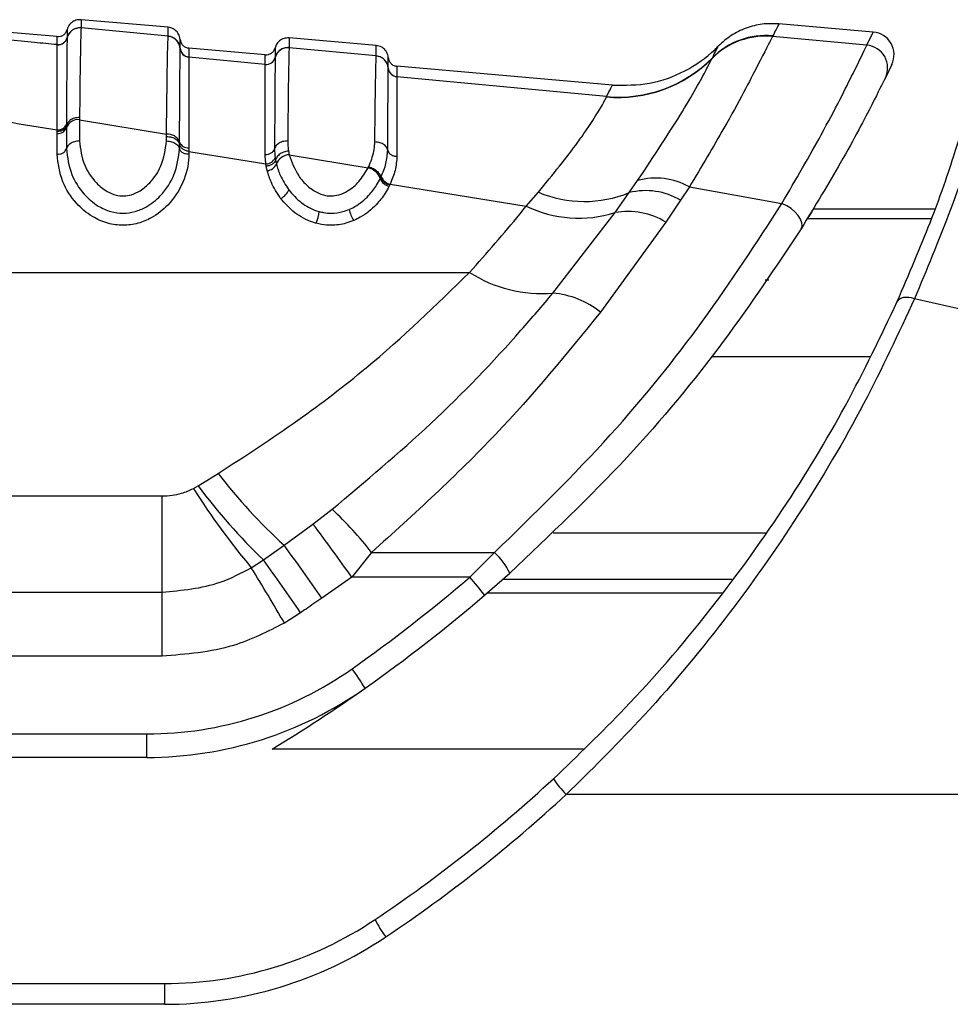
# Model space of a CAD drawing. Header units: millimetres. Extents: x 20 to 26059, y 28 to 17777.
# Tile 24 of 72: x 9277 to 9326, y 6017 to 6069. Entities that reach past the tile are written whole.
import ezdxf

# ---------------------------------------------------------------- set-up
doc = ezdxf.new("R2010")
doc.units = ezdxf.units.MM
doc.header["$LTSCALE"] = 2

msp = doc.modelspace()

# ---------------------------------------------------------------- linework, layer by layer
at = {"color": 7, "linetype": 'Continuous', "lineweight": 25}
for p, q in [((9285.06, 6068.332), (9280.455, 6068.735)), ((9322.337, 6068.082), (9317.344, 6068.519)), ((9279.189, 6067.842), (9275.152, 6068.195)), ((9280.455, 6068.303), (9280.455, 6068.298)), ((9285.06, 6067.861), (9280.455, 6068.298)), ((9322.001, 6067.385), (9322.337, 6068.082)), ((9279.717, 6067.783), (9279.716, 6067.777)), ((9279.717, 6067.787), (9279.717, 6067.783)), ((9285.06, 6067.855), (9285.06, 6067.861)), ((9296.06, 6067.37), (9291.455, 6067.773)), ((9317.014, 6067.862), (9317.01, 6067.852)), ((9322.001, 6067.385), (9317.01, 6067.852)), ((9317.025, 6067.884), (9317.014, 6067.862)), ((9279.189, 6067.412), (9279.189, 6067.415)), ((9279.189, 6067.406), (9279.189, 6067.412)), ((9285.697, 6067.216), (9285.697, 6067.221)), ((9285.697, 6067.212), (9285.697, 6067.216)), ((9290.189, 6066.88), (9286.152, 6067.233)), ((9291.455, 6067.26), (9291.455, 6067.255)), ((9296.06, 6066.82), (9291.455, 6067.255)), ((9286.152, 6066.764), (9286.152, 6066.759)), ((9286.152, 6066.759), (9286.152, 6066.755)), ((9290.189, 6066.373), (9286.152, 6066.755)), ((9290.717, 6066.741), (9290.716, 6066.735)), ((9290.717, 6066.744), (9290.717, 6066.741)), ((9296.06, 6066.815), (9296.06, 6066.82)), ((9313.81, 6066.683), (9313.815, 6066.694)), ((9313.815, 6066.694), (9313.827, 6066.716)), ((9290.189, 6066.369), (9290.189, 6066.373)), ((9290.189, 6066.364), (9290.189, 6066.369)), ((9296.697, 6066.175), (9296.697, 6066.181)), ((9296.697, 6066.172), (9296.697, 6066.175)), ((9308.542, 6065.274), (9297.152, 6066.271)), ((9323.314, 6066.369), (9322.974, 6065.666)), ((9297.152, 6065.724), (9297.152, 6065.719)), ((9297.152, 6065.719), (9297.152, 6065.715)), ((9308.23, 6064.672), (9297.152, 6065.715)), ((9308.225, 6064.654), (9308.23, 6064.672)), ((9280.372, 6063.567), (9280.371, 6063.448)), ((9280.371, 6063.448), (9280.371, 6062.322)), ((9280.371, 6063.448), (9284.971, 6062.679)), ((9279.187, 6062.716), (9279.188, 6062.831)), ((9279.188, 6062.831), (9279.188, 6062.909)), ((9279.681, 6063.214), (9279.68, 6063.137)), ((9279.68, 6063.137), (9279.68, 6063.021)), ((9279.68, 6063.021), (9279.68, 6061.911)), ((9279.187, 6061.617), (9279.187, 6062.716)), ((9284.971, 6062.322), (9284.971, 6062.562)), ((9285.661, 6062.147), (9285.661, 6062.261)), ((9285.661, 6061.911), (9285.661, 6062.148)), ((9286.153, 6061.96), (9286.154, 6061.773)), ((9286.154, 6061.773), (9286.154, 6061.617)), ((9286.154, 6061.773), (9290.227, 6061.11)), ((9291.421, 6061.789), (9291.46, 6061.596)), ((9290.717, 6061.434), (9290.736, 6061.317)), ((9290.736, 6061.317), (9290.781, 6061.106)), ((9291.46, 6061.596), (9295.627, 6060.902)), ((9290.247, 6060.985), (9290.227, 6061.11)), ((9290.296, 6060.758), (9290.247, 6060.985)), ((9295.627, 6060.902), (9295.657, 6060.965)), ((9296.273, 6060.331), (9296.307, 6060.4)), ((9296.307, 6060.4), (9296.325, 6060.438)), ((9309.434, 6059.592), (9309.878, 6060.228)), ((9296.772, 6060.002), (9296.735, 6059.927)), ((9296.791, 6060.043), (9296.772, 6060.002)), ((9296.791, 6060.043), (9303.985, 6058.876)), ((9312.611, 6059.89), (9312.148, 6059.193)), ((9312.611, 6059.89), (9317.507, 6059.022)), ((9303.985, 6058.876), (9304.632, 6059.613)), ((9308.685, 6058.534), (9309.434, 6059.592)), ((9312.148, 6059.193), (9311.371, 6058.031)), ((9319.175, 6058.736), (9325.596, 6058.736)), ((9305.4, 6054.28), (9308.685, 6058.534)), ((9311.371, 6058.031), (9307.92, 6053.269)), ((9245.491, 6055.37), (9300.992, 6055.37)), ((9286.642, 6044.083), (9287.703, 6044.74)), ((9286.394, 6043.943), (9286.642, 6044.083)), ((9247.582, 6043.551), (9284.737, 6043.551)), ((9284.737, 6038.471), (9284.737, 6043.551)), ((9292.714, 6042.067), (9293.725, 6042.846)), ((9291.185, 6040.951), (9292.714, 6042.067)), ((9290.092, 6040.168), (9291.185, 6040.951)), ((9295.813, 6040.559), (9294.765, 6039.256)), ((9295.813, 6040.559), (9302.314, 6040.559)), ((9302.314, 6040.559), (9301.003, 6039.256)), ((9289.454, 6039.758), (9290.092, 6040.168)), ((9301.784, 6038.303), (9303.114, 6039.466)), ((9294.765, 6039.256), (9293.176, 6038.144)), ((9301.003, 6039.256), (9294.765, 6039.256)), ((9247.582, 6038.471), (9284.737, 6038.471)), ((9284.737, 6035.084), (9284.737, 6038.471)), ((9292.063, 6037.377), (9291.202, 6036.831)), ((9284.737, 6035.084), (9247.582, 6035.084)), ((9234.46, 6030.969), (9283.936, 6030.969)), ((9283.936, 6029.727), (9283.936, 6030.969)), ((9283.936, 6029.727), (9234.46, 6029.727)), ((9384.235, 6027.768), (9306.108, 6027.768)), ((9230.46, 6017.768), (9284.86, 6017.768)), ((9284.86, 6017.768), (9284.86, 6016.672)), ((9284.86, 6016.672), (9230.46, 6016.672))]:
    msp.add_line(p, q, dxfattribs=at)
at = {"color": 8, "linetype": 'Continuous', "lineweight": 25}
for p, q in [((9290.717, 6067.252), (9290.717, 6067.249)), ((9318.856, 6058.217), (9325.413, 6058.217)), ((9313.799, 6050.931), (9322.156, 6050.931)), ((9305.417, 6041.599), (9316.645, 6041.599)), ((9314.86, 6039.14), (9302.747, 6039.14)), ((9301.93, 6038.429), (9314.343, 6038.429)), ((9307.012, 6030.163), (9290.55, 6030.163))]:
    msp.add_line(p, q, dxfattribs=at)
at = {"color": 7, "linetype": 'Continuous', "lineweight": 25, "flags": 128}
for points in [[(9318.522, 6057.683), (9318.572, 6057.824), (9318.562, 6057.992), (9318.494, 6058.179), (9318.372, 6058.374), (9318.201, 6058.566), (9317.992, 6058.744), (9317.757, 6058.899), (9317.507, 6059.022)], [(9324.515, 6053.979), (9324.359, 6054.02), (9324.207, 6054.044), (9324.064, 6054.05), (9323.933, 6054.039), (9323.819, 6054.01), (9323.724, 6053.965), (9323.652, 6053.905), (9323.603, 6053.831)]]:
    msp.add_lwpolyline(points, dxfattribs=at)
at = {"color": 7, "linetype": 'Continuous', "lineweight": 25}
for centre, radius, start, end in [((9280.393, 6067.601), 0.7, 84.9712, 165.3569), ((9322.232, 6066.887), 1.2, 334.4366, 85), ((9279.233, 6067.913), 0.5, 264.9787, 345.3342), ((9279.233, 6067.904), 0.5, 265.0031, 345.3383), ((9285, 6067.164), 0.699, 4.6718, 85.0788), ((9316.65, 6063.875), 3.994, 84.834, 135.3301), ((9316.654, 6063.886), 3.993, 84.8248, 135.3162), ((9316.664, 6063.909), 3.991, 84.8105, 135.3058), ((9286.195, 6067.262), 0.499, 184.6717, 265.0787), ((9286.195, 6067.253), 0.5, 184.695, 265.0679), ((9291.393, 6066.558), 0.7, 84.9675, 165.3383), ((9321.895, 6066.19), 1.199, 334.0842, 84.9672), ((9290.233, 6066.871), 0.5, 264.9748, 345.3207), ((9290.233, 6066.862), 0.5, 264.9898, 345.3203), ((9296, 6066.123), 0.699, 4.6847, 85.0919), ((9308.856, 6071.604), 6.979, 264.8057, 315.2829), ((9308.861, 6071.628), 6.985, 264.8194, 315.3097), ((9297.195, 6066.221), 0.499, 184.6847, 265.0918), ((9297.195, 6066.213), 0.499, 184.7036, 265.0813), ((9280.307, 6062.779), 0.672, 84.5993, 158.9158), ((9279.233, 6063.194), 0.48, 264.5993, 338.9158), ((9279.234, 6063.385), 0.479, 264.5045, 339.0742), ((9285.037, 6062.009), 0.674, 22.0074, 95.6068), ((9286.109, 6062.439), 0.481, 201.6492, 275.3496), ((9290.233, 6061.632), 0.523, 269.2741, 337.6609), ((9291.503, 6060.821), 0.776, 93.1707, 158.4912), ((9290.266, 6061.312), 0.555, 273.1224, 338.2469), ((9295.432, 6060.03), 0.893, 19.6719, 77.4316), ((9296.875, 6060.552), 0.641, 200.1897, 257.4439), ((9296.912, 6060.658), 0.627, 200.4854, 258.8957), ((9310.843, 6056.804), 3.557, 60.1914, 105.7429), ((9290.733, 6059.972), 0.736, 291.6022, 341.8017), ((9310.298, 6056.036), 3.659, 59.6355, 103.6556), ((9307.058, 6065.387), 6.264, 247.2046, 292.2924), ((9296.067, 6058.937), 1.452, 189.1035, 214.5169), ((9306.767, 6064.635), 6.396, 244.2151, 287.4484), ((9290.917, 6058.815), 2.139, 336.742, 353.9336), ((9309.371, 6054.773), 3.823, 58.4617, 100.3397), ((9304.812, 6061.363), 7.107, 237.4856, 274.7479), ((9304.97, 6049.567), 4.733, 51.4564, 84.7868), ((9310.541, 6062.238), 28.771, 217.4582, 227.7208), ((9313.595, 6064.359), 33.728, 216.9539, 225.8258), ((9319.111, 6064.652), 38.72, 212.3327, 220.009), ((9280.9, 6029.043), 18.842, 37.6767, 47.1039), ((9209.053, 5978.879), 104.842, 35.16162, 37.06316), ((9202.829, 5976.205), 109.54, 34.43305, 36.23309), ((9300.132, 6038.125), 3.269, 24.2106, 48.1212), ((9200.005, 5974.458), 111.505, 34.35147, 36.10745), ((9182.532, 5973.915), 125.569, 30.06943, 31.62518), ((9246.127, 6103.333), 84.364, 305.21714, 310.5774), ((9290.8, 6030.106), 13.705, 36.7341, 41.8869), ((9246.127, 6103.291), 85.564, 305.21714, 310.5774), ((9283.936, 6049.769), 18.8, 270, 305.2171), ((9282.304, 6025.221), 15.493, 31.8128, 36.3794), ((9283.936, 6049.727), 20, 270, 305.2171), ((9246.127, 6103.291), 85.564, 301.27769, 305.21714), ((9252.66, 6085.768), 77.8, 303.85503, 312.70802), ((9309.028, 6030.844), 4.242, 211.9569, 226.484), ((9252.66, 6085.672), 78.8, 303.85503, 312.70802), ((9284.86, 6037.768), 20, 270, 303.855), ((9300.71, 6023.359), 5.197, 205.0423, 216.9851), ((9284.86, 6037.672), 21, 270, 303.855)]:
    msp.add_arc(centre, radius, start, end, dxfattribs=at)
for points, knots in [([(9280.455, 6068.735), (9280.363, 6068.733), (9280.178, 6068.728), (9279.933, 6068.587), (9279.779, 6068.401), (9279.733, 6068.264), (9279.717, 6068.214)], [0, 0, 0, 0, 0.279636, 0.559272, 0.838908, 1, 1, 1, 1]), ([(9280.455, 6068.735), (9280.455, 6068.735), (9280.455, 6068.733), (9280.455, 6068.705), (9280.455, 6068.612), (9280.455, 6068.492), (9280.455, 6068.356), (9280.455, 6068.303)], [0, 0, 0, 0, 0.04475, 0.348076, 0.499734, 0.80312, 1, 1, 1, 1]), ([(9317.344, 6068.519), (9317.338, 6068.508), (9317.322, 6068.474), (9317.145, 6068.122), (9317.025, 6067.884)], [0, 0, 0, 0, 0.32125, 1, 1, 1, 1]), ([(9280.455, 6068.303), (9280.363, 6068.301), (9280.178, 6068.296), (9279.933, 6068.155), (9279.779, 6067.969), (9279.733, 6067.833), (9279.717, 6067.783)], [0, 0, 0, 0, 0.279621, 0.559243, 0.838864, 1, 1, 1, 1]), ([(9279.717, 6068.214), (9279.717, 6068.194), (9279.717, 6068.167), (9279.717, 6067.997), (9279.717, 6067.869), (9279.717, 6067.787)], [0, 0, 0, 0, 0.501924, 0.684345, 1, 1, 1, 1]), ([(9280.455, 6068.298), (9280.453, 6068.271), (9280.445, 6068.163), (9280.433, 6067.744), (9280.418, 6066.997), (9280.399, 6065.826), (9280.383, 6064.538), (9280.372, 6063.567)], [0, 0, 0, 0, 0.078702, 0.324589, 0.496687, 0.620034, 1, 1, 1, 1]), ([(9285.06, 6067.861), (9285.06, 6067.88), (9285.06, 6067.988), (9285.06, 6068.111), (9285.06, 6068.242), (9285.06, 6068.318), (9285.06, 6068.328), (9285.06, 6068.332)], [0, 0, 0, 0, 0.061922, 0.352279, 0.497453, 0.787868, 1, 1, 1, 1]), ([(9285.697, 6067.691), (9285.689, 6067.743), (9285.668, 6067.886), (9285.549, 6068.095), (9285.332, 6068.277), (9285.151, 6068.314), (9285.06, 6068.332)], [0, 0, 0, 0, 0.161092, 0.440728, 0.720364, 1, 1, 1, 1]), ([(9279.189, 6067.415), (9278.789, 6067.453), (9277.443, 6067.581), (9276.097, 6067.709), (9275.152, 6067.799)], [0, 0, 0, 0, 0.297159, 1, 1, 1, 1]), ([(9279.189, 6067.415), (9279.189, 6067.497), (9279.189, 6067.626), (9279.189, 6067.795), (9279.189, 6067.822), (9279.189, 6067.842)], [0, 0, 0, 0, 0.3156559, 0.4980773, 1, 1, 1, 1]), ([(9279.716, 6067.777), (9279.716, 6067.766), (9279.711, 6067.613), (9279.703, 6066.903), (9279.691, 6065.26), (9279.685, 6064.111), (9279.681, 6063.336), (9279.681, 6063.214)], [0, 0, 0, 0, 0.038183, 0.500666, 0.703622, 0.953369, 1, 1, 1, 1]), ([(9284.971, 6062.679), (9284.981, 6063.6), (9284.997, 6064.982), (9285.015, 6066.183), (9285.036, 6067.293), (9285.049, 6067.611), (9285.06, 6067.855)], [0, 0, 0, 0, 0.3284656, 0.4926175, 0.6101764, 1, 1, 1, 1]), ([(9285.697, 6067.216), (9285.689, 6067.268), (9285.668, 6067.41), (9285.548, 6067.619), (9285.331, 6067.8), (9285.15, 6067.837), (9285.06, 6067.855)], [0, 0, 0, 0, 0.161045, 0.440696, 0.720348, 1, 1, 1, 1]), ([(9285.697, 6067.221), (9285.697, 6067.355), (9285.697, 6067.537), (9285.697, 6067.666), (9285.697, 6067.681), (9285.697, 6067.691)], [0, 0, 0, 0, 0.497444, 0.671476, 1, 1, 1, 1]), ([(9291.455, 6067.773), (9291.363, 6067.77), (9291.178, 6067.765), (9290.933, 6067.624), (9290.779, 6067.439), (9290.733, 6067.302), (9290.717, 6067.252)], [0, 0, 0, 0, 0.279636, 0.559272, 0.838908, 1, 1, 1, 1]), ([(9291.455, 6067.773), (9291.455, 6067.768), (9291.455, 6067.757), (9291.455, 6067.656), (9291.455, 6067.491), (9291.455, 6067.331), (9291.455, 6067.26)], [0, 0, 0, 0, 0.221137, 0.499684, 0.778766, 1, 1, 1, 1]), ([(9317.01, 6067.852), (9316.816, 6067.471), (9316.432, 6066.716), (9314.799, 6063.555), (9313.251, 6060.962), (9312.611, 6059.89)], [0, 0, 0, 0, 0.3736007, 0.7409428, 1, 1, 1, 1]), ([(9279.188, 6062.909), (9279.188, 6063.029), (9279.188, 6063.789), (9279.188, 6064.909), (9279.188, 6066.635), (9279.189, 6067.086), (9279.189, 6067.406)], [0, 0, 0, 0, 0.046606, 0.296296, 0.499313, 1, 1, 1, 1]), ([(9285.661, 6062.261), (9285.662, 6062.436), (9285.666, 6063.285), (9285.672, 6064.5), (9285.684, 6066.372), (9285.692, 6066.86), (9285.697, 6067.212)], [0, 0, 0, 0, 0.062027, 0.301058, 0.495826, 1, 1, 1, 1]), ([(9286.152, 6067.233), (9286.152, 6067.223), (9286.152, 6067.208), (9286.152, 6067.079), (9286.152, 6066.898), (9286.152, 6066.764)], [0, 0, 0, 0, 0.328526, 0.502557, 1, 1, 1, 1]), ([(9291.455, 6067.26), (9291.363, 6067.258), (9291.178, 6067.253), (9290.933, 6067.112), (9290.779, 6066.927), (9290.733, 6066.791), (9290.717, 6066.741)], [0, 0, 0, 0, 0.279624, 0.559248, 0.838872, 1, 1, 1, 1]), ([(9290.717, 6067.249), (9290.717, 6067.239), (9290.717, 6067.223), (9290.716, 6067.084), (9290.717, 6066.89), (9290.717, 6066.744)], [0, 0, 0, 0, 0.323837, 0.493792, 1, 1, 1, 1]), ([(9291.455, 6067.255), (9291.451, 6067.181), (9291.437, 6066.887), (9291.411, 6065.423), (9291.387, 6063.225), (9291.377, 6062.324)], [0, 0, 0, 0, 0.167171, 0.658602, 1, 1, 1, 1]), ([(9296.06, 6066.82), (9296.06, 6066.898), (9296.06, 6067.069), (9296.06, 6067.243), (9296.06, 6067.352), (9296.06, 6067.364), (9296.06, 6067.37)], [0, 0, 0, 0, 0.229155, 0.497999, 0.767356, 1, 1, 1, 1]), ([(9296.697, 6066.729), (9296.689, 6066.781), (9296.668, 6066.923), (9296.549, 6067.133), (9296.332, 6067.314), (9296.151, 6067.351), (9296.06, 6067.37)], [0, 0, 0, 0, 0.161092, 0.440728, 0.720364, 1, 1, 1, 1]), ([(9308.542, 6065.274), (9309.202, 6065.27), (9310.523, 6065.263), (9312.406, 6065.952), (9313.562, 6066.761), (9314.085, 6067.281), (9314.143, 6067.339)], [0, 0, 0, 0, 0.320009, 0.640018, 0.960026, 1, 1, 1, 1]), ([(9313.827, 6066.716), (9313.969, 6066.996), (9314.135, 6067.322), (9314.142, 6067.337), (9314.143, 6067.339)], [0, 0, 0, 0, 0.858737, 1, 1, 1, 1]), ([(9317.507, 6059.022), (9318.239, 6060.282), (9319.859, 6063.071), (9321.456, 6066.274), (9321.819, 6067.014), (9322.001, 6067.385)], [0, 0, 0, 0, 0.291567, 0.64553, 1, 1, 1, 1]), ([(9286.152, 6066.755), (9286.152, 6066.748), (9286.152, 6066.599), (9286.153, 6065.871), (9286.153, 6064.143), (9286.154, 6062.955), (9286.153, 6062.13), (9286.153, 6061.96)], [0, 0, 0, 0, 0.0237849, 0.5040366, 0.6987849, 0.9379242, 1, 1, 1, 1]), ([(9290.189, 6066.373), (9290.189, 6066.518), (9290.189, 6066.712), (9290.189, 6066.853), (9290.189, 6066.869), (9290.189, 6066.88)], [0, 0, 0, 0, 0.498522, 0.665896, 1, 1, 1, 1]), ([(9290.716, 6066.735), (9290.716, 6066.733), (9290.712, 6066.58), (9290.704, 6065.861), (9290.693, 6064.02), (9290.687, 6062.703), (9290.683, 6061.904)], [0, 0, 0, 0, 0.007962, 0.495763, 0.693873, 1, 1, 1, 1]), ([(9295.985, 6062.274), (9295.995, 6063.147), (9296.012, 6064.641), (9296.034, 6065.978), (9296.049, 6066.61), (9296.057, 6066.763), (9296.06, 6066.815)], [0, 0, 0, 0, 0.3602452, 0.6164777, 0.8720903, 1, 1, 1, 1]), ([(9296.697, 6066.175), (9296.689, 6066.227), (9296.668, 6066.369), (9296.548, 6066.578), (9296.331, 6066.759), (9296.15, 6066.796), (9296.06, 6066.815)], [0, 0, 0, 0, 0.161052, 0.440701, 0.720351, 1, 1, 1, 1]), ([(9296.697, 6066.181), (9296.697, 6066.337), (9296.697, 6066.545), (9296.697, 6066.699), (9296.697, 6066.716), (9296.697, 6066.729)], [0, 0, 0, 0, 0.498209, 0.65934, 1, 1, 1, 1]), ([(9309.878, 6060.228), (9310.74, 6061.532), (9312.454, 6064.126), (9313.532, 6066.133), (9313.739, 6066.542), (9313.81, 6066.683)], [0, 0, 0, 0, 0.398656, 0.792447, 1, 1, 1, 1]), ([(9290.188, 6061.607), (9290.188, 6062.388), (9290.188, 6063.675), (9290.188, 6065.542), (9290.189, 6066.022), (9290.189, 6066.364)], [0, 0, 0, 0, 0.305943, 0.504043, 1, 1, 1, 1]), ([(9296.667, 6061.829), (9296.669, 6062.205), (9296.673, 6063.091), (9296.683, 6064.842), (9296.691, 6065.894), (9296.696, 6066.13), (9296.697, 6066.172)], [0, 0, 0, 0, 0.155855, 0.367463, 0.888474, 1, 1, 1, 1]), ([(9297.152, 6066.271), (9297.152, 6066.258), (9297.152, 6066.241), (9297.152, 6066.088), (9297.152, 6065.88), (9297.152, 6065.724)], [0, 0, 0, 0, 0.3406613, 0.5017916, 1, 1, 1, 1]), ([(9297.152, 6065.715), (9297.152, 6065.676), (9297.152, 6065.451), (9297.153, 6064.434), (9297.154, 6062.736), (9297.153, 6061.874), (9297.153, 6061.509)], [0, 0, 0, 0, 0.1114205, 0.6322798, 0.8440097, 1, 1, 1, 1]), ([(9322.974, 6065.666), (9322.8, 6065.311), (9322.45, 6064.6), (9320.862, 6061.53), (9319.252, 6058.884), (9318.522, 6057.683)], [0, 0, 0, 0, 0.352553, 0.706371, 1, 1, 1, 1]), ([(9308.23, 6064.672), (9308.321, 6064.846), (9308.503, 6065.197), (9308.529, 6065.248), (9308.542, 6065.274)], [0, 0, 0, 0, 0.493573, 1, 1, 1, 1]), ([(9304.632, 6059.613), (9305.393, 6060.55), (9306.37, 6061.751), (9307.582, 6063.489), (9308.103, 6064.358), (9308.205, 6064.605), (9308.225, 6064.654)], [0, 0, 0, 0, 0.369773, 0.474126, 0.896691, 1, 1, 1, 1]), ([(9328.264, 6064.251), (9328.13, 6063.814), (9327.862, 6062.94), (9326.593, 6058.989), (9325.15, 6055.51), (9324.515, 6053.979)], [0, 0, 0, 0, 0.358898, 0.717892, 1, 1, 1, 1]), ([(9275.154, 6063.568), (9275.606, 6063.494), (9276.95, 6063.274), (9278.295, 6063.055), (9279.188, 6062.909)], [0, 0, 0, 0, 0.3365034, 1, 1, 1, 1]), ([(9280.372, 6063.567), (9280.28, 6063.559), (9280.096, 6063.544), (9279.864, 6063.424), (9279.726, 6063.278), (9279.693, 6063.174), (9279.68, 6063.137)], [0, 0, 0, 0, 0.279684, 0.559369, 0.839055, 1, 1, 1, 1]), ([(9323.603, 6053.831), (9324.221, 6055.278), (9325.627, 6058.572), (9326.847, 6062.305), (9327.095, 6063.13), (9327.218, 6063.543)], [0, 0, 0, 0, 0.281295, 0.64019, 1, 1, 1, 1]), ([(9280.371, 6062.322), (9280.279, 6062.315), (9280.096, 6062.3), (9279.864, 6062.186), (9279.726, 6062.046), (9279.693, 6061.947), (9279.68, 6061.911)], [0, 0, 0, 0, 0.279636, 0.559272, 0.838908, 1, 1, 1, 1]), ([(9280.371, 6062.322), (9280.423, 6061.894), (9280.517, 6061.131), (9281.112, 6060.205), (9281.736, 6059.677), (9282.26, 6059.45), (9282.713, 6059.396), (9283.163, 6059.476), (9283.65, 6059.712), (9284.221, 6060.208), (9284.815, 6061.107), (9284.913, 6061.869), (9284.971, 6062.322)], [0, 0, 0, 0, 0.1815485, 0.3237951, 0.4088504, 0.462296, 0.5041852, 0.5459836, 0.6005596, 0.6773038, 0.8079076, 1, 1, 1, 1]), ([(9284.971, 6062.562), (9284.971, 6062.563), (9284.971, 6062.602), (9284.971, 6062.641), (9284.971, 6062.679)], [0, 0, 0, 0, 0.009627, 1, 1, 1, 1]), ([(9284.971, 6062.562), (9285.062, 6062.555), (9285.246, 6062.54), (9285.478, 6062.425), (9285.615, 6062.284), (9285.649, 6062.184), (9285.661, 6062.148)], [0, 0, 0, 0, 0.279619, 0.559239, 0.838858, 1, 1, 1, 1]), ([(9284.971, 6062.322), (9285.062, 6062.315), (9285.246, 6062.3), (9285.478, 6062.186), (9285.615, 6062.046), (9285.649, 6061.947), (9285.661, 6061.911)], [0, 0, 0, 0, 0.279636, 0.559272, 0.838908, 1, 1, 1, 1]), ([(9291.377, 6062.324), (9291.286, 6062.317), (9291.102, 6062.303), (9290.869, 6062.186), (9290.73, 6062.043), (9290.695, 6061.941), (9290.683, 6061.904)], [0, 0, 0, 0, 0.279647, 0.559295, 0.838942, 1, 1, 1, 1]), ([(9291.377, 6062.324), (9291.378, 6062.265), (9291.379, 6062.147), (9291.394, 6061.968), (9291.412, 6061.848), (9291.421, 6061.789)], [0, 0, 0, 0, 0.335805, 0.671409, 1, 1, 1, 1]), ([(9295.657, 6060.965), (9295.671, 6060.996), (9295.748, 6061.164), (9295.86, 6061.47), (9295.962, 6061.878), (9295.977, 6062.142), (9295.985, 6062.274)], [0, 0, 0, 0, 0.0699535, 0.379787, 0.6898702, 1, 1, 1, 1]), ([(9296.667, 6061.829), (9296.656, 6061.868), (9296.624, 6061.973), (9296.489, 6062.123), (9296.26, 6062.247), (9296.076, 6062.265), (9295.985, 6062.274)], [0, 0, 0, 0, 0.16106, 0.440707, 0.720353, 1, 1, 1, 1]), ([(9279.68, 6061.911), (9279.735, 6061.455), (9279.834, 6060.629), (9280.492, 6059.576), (9281.247, 6058.907), (9281.984, 6058.572), (9282.669, 6058.474), (9283.318, 6058.567), (9284.023, 6058.866), (9284.805, 6059.513), (9285.5, 6060.592), (9285.604, 6061.449), (9285.661, 6061.911)], [0, 0, 0, 0, 0.15944, 0.28915, 0.381199, 0.445786, 0.500416, 0.553519, 0.609166, 0.699962, 0.838274, 1, 1, 1, 1]), ([(9286.154, 6061.773), (9286.095, 6061.784), (9285.978, 6061.805), (9285.825, 6061.891), (9285.708, 6062.007), (9285.677, 6062.101), (9285.661, 6062.147)], [0, 0, 0, 0, 0.249979, 0.499967, 0.749972, 1, 1, 1, 1]), ([(9290.683, 6061.904), (9290.685, 6061.808), (9290.688, 6061.653), (9290.709, 6061.494), (9290.717, 6061.434)], [0, 0, 0, 0, 0.6183, 1, 1, 1, 1]), ([(9291.421, 6061.789), (9291.33, 6061.773), (9291.148, 6061.741), (9290.918, 6061.606), (9290.781, 6061.455), (9290.748, 6061.354), (9290.736, 6061.317)], [0, 0, 0, 0, 0.279745, 0.559492, 0.839241, 1, 1, 1, 1]), ([(9296.325, 6060.438), (9296.42, 6060.669), (9296.615, 6061.143), (9296.649, 6061.597), (9296.667, 6061.829)], [0, 0, 0, 0, 0.48654, 1, 1, 1, 1]), ([(9286.154, 6061.617), (9286.153, 6061.569), (9286.147, 6061.083), (9285.923, 6060.15), (9285.213, 6059.021), (9284.317, 6058.293), (9283.475, 6057.94), (9282.669, 6057.827), (9281.821, 6057.946), (9280.942, 6058.34), (9280.081, 6059.092), (9279.354, 6060.241), (9279.247, 6061.13), (9279.187, 6061.617)], [0, 0, 0, 0, 0.015176, 0.154016, 0.287928, 0.380186, 0.440103, 0.499621, 0.560833, 0.630065, 0.72299, 0.848336, 1, 1, 1, 1]), ([(9290.227, 6061.11), (9290.218, 6061.174), (9290.195, 6061.342), (9290.19, 6061.505), (9290.188, 6061.607)], [0, 0, 0, 0, 0.381074, 1, 1, 1, 1]), ([(9291.46, 6061.596), (9291.592, 6061.218), (9291.796, 6060.631), (9292.384, 6059.951), (9292.862, 6059.614), (9293.298, 6059.45), (9293.675, 6059.396), (9294.128, 6059.463), (9294.658, 6059.711), (9295.219, 6060.202), (9295.481, 6060.653), (9295.627, 6060.902)], [0, 0, 0, 0, 0.231984, 0.360069, 0.466873, 0.51259, 0.572217, 0.631946, 0.711676, 0.840177, 1, 1, 1, 1]), ([(9297.153, 6061.509), (9297.136, 6061.264), (9297.101, 6060.787), (9296.892, 6060.286), (9296.791, 6060.043)], [0, 0, 0, 0, 0.514824, 1, 1, 1, 1]), ([(9291.004, 6059.288), (9290.822, 6059.563), (9290.507, 6060.04), (9290.359, 6060.544), (9290.296, 6060.758)], [0, 0, 0, 0, 0.576286, 1, 1, 1, 1]), ([(9290.781, 6061.106), (9290.839, 6060.907), (9290.975, 6060.439), (9291.265, 6059.996), (9291.432, 6059.742)], [0, 0, 0, 0, 0.4263641, 1, 1, 1, 1]), ([(9295.657, 6060.965), (9295.743, 6060.935), (9295.916, 6060.876), (9296.135, 6060.709), (9296.265, 6060.541), (9296.296, 6060.438), (9296.307, 6060.401)], [0, 0, 0, 0, 0.279668, 0.559337, 0.839005, 1, 1, 1, 1]), ([(9294.634, 6058.707), (9294.731, 6058.753), (9295.129, 6058.943), (9295.639, 6059.382), (9296.045, 6059.906), (9296.211, 6060.216), (9296.273, 6060.331)], [0, 0, 0, 0, 0.124287, 0.511412, 0.81784, 1, 1, 1, 1]), ([(9291.432, 6059.742), (9291.638, 6059.503), (9292.023, 6059.056), (9292.65, 6058.705), (9292.999, 6058.603), (9293.044, 6058.589)], [0, 0, 0, 0, 0.500878, 0.934932, 1, 1, 1, 1]), ([(9296.735, 6059.927), (9296.668, 6059.802), (9296.485, 6059.464), (9296.029, 6058.881), (9295.447, 6058.387), (9294.987, 6058.169), (9294.871, 6058.114)], [0, 0, 0, 0, 0.175438, 0.474731, 0.868035, 1, 1, 1, 1]), ([(9292.882, 6057.971), (9292.826, 6057.987), (9292.412, 6058.108), (9291.682, 6058.508), (9291.236, 6059.021), (9291.004, 6059.288)], [0, 0, 0, 0, 0.069549, 0.515215, 1, 1, 1, 1]), ([(9293.044, 6058.589), (9293.121, 6058.571), (9293.326, 6058.521), (9293.752, 6058.488), (9294.224, 6058.549), (9294.523, 6058.665), (9294.634, 6058.707)], [0, 0, 0, 0, 0.147341, 0.391101, 0.775571, 1, 1, 1, 1]), ([(9300.992, 6055.37), (9301.907, 6056.402), (9302.948, 6057.576), (9303.873, 6058.736), (9303.985, 6058.876)], [0, 0, 0, 0, 0.879479, 1, 1, 1, 1]), ([(9302.314, 6040.559), (9304.406, 6042.6), (9308.42, 6046.515), (9313.532, 6052.879), (9316.169, 6056.954), (9317.507, 6059.022)], [0, 0, 0, 0, 0.349022, 0.66958, 1, 1, 1, 1]), ([(9319.175, 6058.736), (9319.167, 6058.722), (9319.149, 6058.694), (9319.066, 6058.557), (9318.94, 6058.353), (9318.856, 6058.217)], [0, 0, 0, 0, 0.250115, 0.50023, 1, 1, 1, 1]), ([(9294.871, 6058.114), (9294.736, 6058.063), (9294.362, 6057.92), (9293.772, 6057.844), (9293.237, 6057.885), (9292.979, 6057.948), (9292.882, 6057.971)], [0, 0, 0, 0, 0.219455, 0.606408, 0.852957, 1, 1, 1, 1]), ([(9318.522, 6057.683), (9317.204, 6055.7), (9314.525, 6051.668), (9309.35, 6045.384), (9305.234, 6041.478), (9303.114, 6039.466)], [0, 0, 0, 0, 0.319567, 0.649531, 1, 1, 1, 1]), ([(9287.703, 6044.74), (9289.123, 6045.664), (9291.83, 6047.426), (9296.436, 6050.942), (9299.231, 6053.658), (9300.992, 6055.37)], [0, 0, 0, 0, 0.289895, 0.552414, 1, 1, 1, 1]), ([(9293.725, 6042.846), (9295.497, 6044.334), (9299.075, 6047.339), (9302.861, 6051.286), (9304.844, 6053.624), (9305.4, 6054.28)], [0, 0, 0, 0, 0.413759, 0.835317, 1, 1, 1, 1]), ([(9324.515, 6053.979), (9323.662, 6052.14), (9321.929, 6048.402), (9318.514, 6042.596), (9314.512, 6036.925), (9310.358, 6031.957), (9307.398, 6029.04), (9306.108, 6027.768)], [0, 0, 0, 0, 0.207126, 0.42092, 0.626857, 0.837345, 1, 1, 1, 1]), ([(9384.364, 6040.414), (9374.36, 6042.655), (9354.327, 6047.142), (9334.46, 6051.699), (9324.515, 6053.979)], [0, 0, 0, 0, 0.4994244, 1, 1, 1, 1]), ([(9305.429, 6028.599), (9306.703, 6029.823), (9309.586, 6032.592), (9313.691, 6037.369), (9317.609, 6042.77), (9321.017, 6048.399), (9322.732, 6052.002), (9323.603, 6053.831)], [0, 0, 0, 0, 0.163252, 0.36949, 0.579973, 0.786741, 1, 1, 1, 1]), ([(9307.92, 6053.269), (9306.137, 6051.084), (9302.518, 6046.65), (9298.07, 6042.609), (9295.813, 6040.559)], [0, 0, 0, 0, 0.492706, 1, 1, 1, 1]), ([(9284.737, 6043.551), (9284.744, 6043.551), (9285.091, 6043.552), (9285.671, 6043.623), (9286.188, 6043.852), (9286.394, 6043.943)], [0, 0, 0, 0, 0.012104, 0.6063, 1, 1, 1, 1]), ([(9284.737, 6038.471), (9285.786, 6038.562), (9287.447, 6038.706), (9288.913, 6039.475), (9289.454, 6039.758)], [0, 0, 0, 0, 0.631475, 1, 1, 1, 1]), ([(9293.176, 6038.144), (9292.899, 6037.953), (9292.528, 6037.697), (9292.157, 6037.442), (9292.063, 6037.377)], [0, 0, 0, 0, 0.7455515, 1, 1, 1, 1]), ([(9291.202, 6036.831), (9290.319, 6036.384), (9288.293, 6035.356), (9286.02, 6035.182), (9284.737, 6035.084)], [0, 0, 0, 0, 0.435611, 1, 1, 1, 1])]:
    msp.add_open_spline(points, degree=3, knots=knots, dxfattribs=at)
for points in [[(9317.344, 6068.519), (9317.05, 6068.526), (9316.461, 6068.54), (9315.602, 6068.314), (9314.801, 6067.928), (9314.363, 6067.536), (9314.143, 6067.339)], [(9279.189, 6067.842), (9279.248, 6067.843), (9279.366, 6067.845), (9279.526, 6067.924), (9279.655, 6068.049), (9279.696, 6068.159), (9279.717, 6068.214)], [(9279.189, 6067.412), (9279.248, 6067.413), (9279.366, 6067.414), (9279.526, 6067.494), (9279.655, 6067.618), (9279.696, 6067.728), (9279.717, 6067.783)], [(9285.697, 6067.691), (9285.708, 6067.633), (9285.729, 6067.517), (9285.834, 6067.372), (9285.979, 6067.266), (9286.094, 6067.244), (9286.152, 6067.233)], [(9285.697, 6067.216), (9285.708, 6067.158), (9285.729, 6067.043), (9285.834, 6066.898), (9285.979, 6066.792), (9286.094, 6066.77), (9286.152, 6066.759)], [(9290.189, 6066.88), (9290.248, 6066.881), (9290.366, 6066.882), (9290.526, 6066.962), (9290.655, 6067.086), (9290.696, 6067.197), (9290.717, 6067.252)], [(9290.189, 6066.369), (9290.248, 6066.37), (9290.366, 6066.372), (9290.526, 6066.451), (9290.655, 6066.576), (9290.696, 6066.686), (9290.717, 6066.741)], [(9296.697, 6066.729), (9296.708, 6066.671), (9296.729, 6066.555), (9296.834, 6066.41), (9296.979, 6066.304), (9297.094, 6066.282), (9297.152, 6066.271)], [(9296.697, 6066.175), (9296.708, 6066.118), (9296.729, 6066.002), (9296.834, 6065.857), (9296.979, 6065.752), (9297.094, 6065.73), (9297.152, 6065.719)], [(9279.188, 6062.831), (9279.246, 6062.835), (9279.363, 6062.844), (9279.516, 6062.912), (9279.633, 6063.011), (9279.665, 6063.095), (9279.68, 6063.136)], [(9279.187, 6061.617), (9279.246, 6061.621), (9279.363, 6061.63), (9279.516, 6061.695), (9279.633, 6061.791), (9279.665, 6061.871), (9279.68, 6061.911)], [(9286.154, 6061.617), (9286.095, 6061.621), (9285.978, 6061.63), (9285.825, 6061.695), (9285.708, 6061.791), (9285.676, 6061.871), (9285.661, 6061.911)], [(9290.188, 6061.607), (9290.246, 6061.611), (9290.363, 6061.619), (9290.517, 6061.685), (9290.635, 6061.782), (9290.667, 6061.863), (9290.683, 6061.904)], [(9296.667, 6061.829), (9296.682, 6061.786), (9296.711, 6061.701), (9296.827, 6061.597), (9296.978, 6061.525), (9297.095, 6061.514), (9297.153, 6061.509)], [(9290.736, 6061.318), (9290.72, 6061.277), (9290.689, 6061.196), (9290.573, 6061.092), (9290.421, 6061.013), (9290.305, 6060.994), (9290.247, 6060.984)], [(9296.307, 6060.4), (9296.322, 6060.359), (9296.351, 6060.276), (9296.462, 6060.157), (9296.607, 6060.057), (9296.717, 6060.02), (9296.772, 6060.002)]]:
    msp.add_open_spline(points, degree=3, dxfattribs=at)
at = {"color": 8, "linetype": 'Continuous', "lineweight": 25}
msp.add_open_spline([(9316.806, 6054.965), (9316.799, 6054.962), (9316.792, 6054.959), (9316.634, 6054.965), (9316.621, 6054.965)], degree=3, knots=[0, 0, 0, 0, 0.9167424, 1, 1, 1, 1], dxfattribs=at)

doc.saveas('drawing.dxf')
